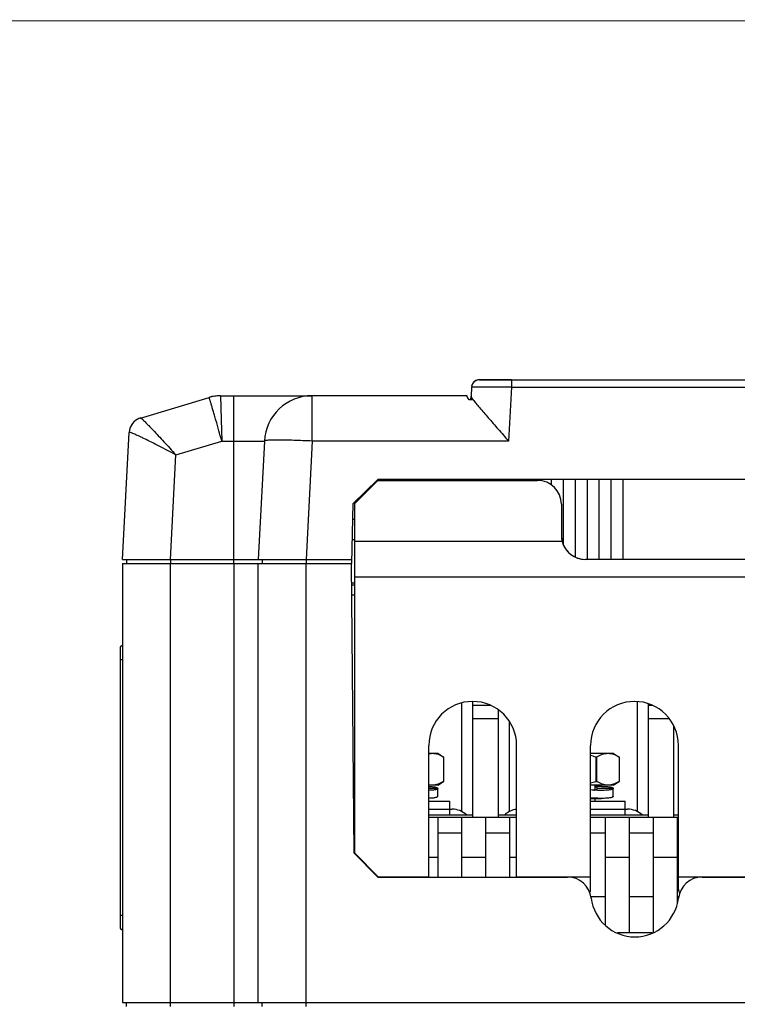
# Model space of a CAD drawing. Header units: millimetres. Extents: x 802 to 9345, y -804 to 1180.
# Tile 148 of 189: x 5407 to 5497, y 481 to 605. Entities that reach past the tile are written whole.
import ezdxf

# ---------------------------------------------------------------- set-up
doc = ezdxf.new("R2010")
doc.units = ezdxf.units.MM
doc.header["$LTSCALE"] = 30.734
doc.layers.get('0').update_dxf_attribs({"linetype": 'CONTINUOUS'})

msp = doc.modelspace()

# ---------------------------------------------------------------- linework, layer by layer
msp.add_line((5004.56, 604.41), (6148.45, 604.61))
at = {"linetype": 'Continuous'}
for p, q in [((5468.65, 559.49), (5464.65, 559.49)), ((5464.65, 559.49), (5468.65, 559.49)), ((5468.65, 559.49), (5468.65, 558.55)), ((5468.65, 559.49), (5536.92, 559.49)), ((5463.65, 558.55), (5463.6, 557.45)), ((5468.65, 558.55), (5468.29, 551.81)), ((5468.65, 558.55), (5621.19, 558.55)), ((5422.18, 554.7), (5430.77, 557.28)), ((5432.21, 557.49), (5443.69, 557.49)), ((5432.21, 557.49), (5432.28, 554.51)), ((5433.82, 557.49), (5433.82, 551.81)), ((5443.69, 551.81), (5443.69, 557.49)), ((5463.1, 557.49), (5443.69, 557.49)), ((5463.1, 557.45), (5463.1, 557.49)), ((5463.1, 557.49), (5463.1, 557.49)), ((5463.1, 557.45), (5463.1, 557.45)), ((5463.86, 556.99), (5463.34, 556.99)), ((5463.57, 557), (5463.6, 557.44)), ((5463.6, 557.45), (5463.6, 556.99)), ((5463.6, 557.45), (5463.6, 556.99)), ((5463.6, 557.45), (5463.6, 557.45)), ((5431.63, 554.41), (5431.63, 554.41)), ((5432.28, 554.51), (5432.29, 554.5)), ((5432.29, 554.5), (5432.35, 551.81)), ((5419.93, 536.99), (5420.76, 552.89)), ((5419.93, 536.99), (5420.76, 552.89)), ((5426.6, 550.08), (5432.35, 551.81)), ((5432.35, 551.81), (5437.7, 551.81)), ((5433.82, 551.81), (5433.82, 536.49)), ((5437.7, 551.81), (5436.93, 536.99)), ((5443.69, 551.81), (5442.92, 536.99)), ((5468.29, 551.81), (5443.69, 551.81)), ((5425.92, 536.99), (5426.6, 550.08)), ((5448.84, 543.99), (5451.92, 546.99)), ((5451.92, 546.89), (5449.02, 543.99)), ((5451.92, 546.89), (5449.02, 543.99)), ((5637.92, 546.99), (5451.92, 546.99)), ((5451.92, 546.89), (5471.92, 546.89)), ((5451.92, 546.89), (5471.92, 546.89)), ((5455.92, 546.99), (5455.92, 546.89)), ((5458.42, 546.89), (5458.42, 546.99)), ((5469.17, 546.89), (5469.17, 546.99)), ((5470.67, 546.89), (5470.67, 546.99)), ((5472.17, 546.88), (5472.17, 546.99)), ((5473.67, 546.33), (5473.67, 546.99)), ((5475.17, 538.8), (5475.17, 546.99)), ((5476.67, 537.27), (5476.67, 546.99)), ((5478.17, 536.99), (5478.17, 546.99)), ((5479.67, 536.99), (5479.67, 546.99)), ((5481.17, 536.99), (5481.17, 546.99)), ((5482.67, 536.99), (5482.67, 546.99)), ((5448.65, 536.49), (5448.84, 543.99)), ((5449.02, 534.76), (5449.02, 543.99)), ((5449.02, 500.19), (5449.02, 543.99)), ((5474.92, 543.89), (5474.92, 539.99)), ((5474.92, 543.89), (5474.92, 539.99)), ((5449.02, 541.99), (5448.79, 541.99)), ((5448.72, 539.49), (5449.02, 539.49)), ((5475.02, 539.23), (5449.02, 539.23)), ((5475.02, 539.23), (5449.02, 539.23)), ((5419.93, 536.99), (5448.66, 536.99)), ((5420.43, 536.99), (5420.43, 536.49)), ((5425.92, 536.99), (5425.92, 536.49)), ((5437.43, 536.99), (5437.43, 536.49)), ((5442.92, 536.99), (5442.92, 536.49)), ((5511.92, 536.99), (5477.92, 536.99)), ((5511.92, 536.99), (5477.92, 536.99)), ((5419.92, 536.49), (5419.92, 481.49)), ((5419.92, 536.49), (5442.92, 536.49)), ((5425.92, 480.99), (5425.92, 536.49)), ((5433.92, 480.99), (5433.92, 536.49)), ((5436.92, 481.49), (5436.92, 536.49)), ((5436.92, 481.49), (5436.92, 536.49)), ((5442.92, 480.99), (5442.92, 536.49)), ((5442.92, 536.49), (5448.58, 536.49)), ((5448.58, 536.49), (5448.89, 500.22)), ((5449.02, 500.19), (5449.02, 534.76)), ((5640.82, 534.76), (5449.02, 534.76)), ((5640.82, 534.76), (5449.02, 534.76)), ((5449.02, 533.99), (5448.6, 533.99)), ((5448.6, 533.79), (5449.02, 533.79)), ((5448.61, 532.54), (5449.02, 532.54)), ((5419.62, 525.89), (5419.62, 490.89)), ((5419.92, 524.39), (5419.62, 524.39)), ((5462.42, 519.02), (5462.42, 505.4)), ((5463.82, 504.69), (5463.82, 519.19)), ((5466.08, 518.69), (5463.82, 518.69)), ((5467.02, 504.69), (5467.02, 518.15)), ((5484.42, 519.18), (5484.42, 505.4)), ((5485.82, 504.69), (5485.82, 518.91)), ((5486.37, 518.69), (5485.82, 518.69)), ((5467.02, 517.01), (5463.82, 517.01)), ((5488.47, 517.01), (5485.82, 517.01)), ((5468.42, 505.4), (5468.42, 516.68)), ((5489.02, 504.69), (5489.02, 516.1)), ((5458.3, 497.19), (5458.3, 513.69)), ((5458.3, 497.19), (5458.3, 513.69)), ((5469.3, 497.19), (5469.3, 513.69)), ((5469.3, 497.19), (5469.3, 513.69)), ((5478.58, 497.19), (5478.58, 513.69)), ((5478.58, 497.19), (5478.58, 513.69)), ((5489.58, 497.19), (5489.58, 513.69)), ((5489.58, 497.19), (5489.58, 513.69)), ((5458.3, 512.69), (5459.42, 512.69)), ((5459.42, 512.69), (5460.16, 512.22)), ((5460.16, 512.22), (5460.16, 509.17)), ((5460.18, 512.21), (5460.16, 512.22)), ((5460.18, 509.18), (5460.18, 512.21)), ((5478.58, 512.69), (5481.42, 512.69)), ((5479.25, 512.22), (5479.25, 509.17)), ((5479.34, 509.17), (5479.34, 512.22)), ((5481.42, 512.69), (5482.16, 512.22)), ((5482.16, 512.22), (5482.16, 509.17)), ((5482.18, 512.21), (5482.16, 512.22)), ((5482.18, 509.18), (5482.18, 512.21)), ((5459.42, 508.69), (5458.3, 508.69)), ((5459.42, 508.29), (5458.3, 508.29)), ((5459.42, 508.69), (5460.16, 509.17)), ((5459.42, 507.29), (5459.42, 508.29)), ((5460.16, 509.17), (5460.18, 509.18)), ((5481.42, 508.69), (5478.58, 508.69)), ((5479.12, 508.69), (5479.12, 508.1)), ((5479.96, 508.54), (5479.12, 508.54)), ((5481.42, 508.29), (5479.42, 508.29)), ((5481.42, 508.69), (5482.16, 509.17)), ((5481.42, 507.29), (5481.42, 508.29)), ((5482.16, 509.17), (5482.18, 509.18)), ((5478.58, 507.04), (5479.96, 507.04)), ((5479.12, 507.04), (5479.12, 506.69)), ((5458.3, 506.69), (5460.92, 506.69)), ((5460.92, 504.99), (5460.92, 506.69)), ((5478.58, 506.69), (5482.92, 506.69)), ((5482.92, 504.99), (5482.92, 506.69)), ((5458.3, 505.69), (5461.22, 505.69)), ((5458.3, 504.99), (5463.82, 504.99)), ((5458.3, 504.69), (5459.42, 504.69)), ((5458.3, 504.69), (5469.3, 504.69)), ((5459.42, 504.69), (5459.42, 497.19)), ((5462.42, 504.69), (5462.42, 497.19)), ((5462.42, 504.69), (5465.42, 504.69)), ((5465.42, 504.69), (5465.42, 497.19)), ((5467.02, 504.99), (5469.3, 504.99)), ((5468.42, 504.69), (5468.42, 497.19)), ((5468.42, 504.69), (5469.3, 504.69)), ((5478.58, 505.69), (5483.22, 505.69)), ((5478.58, 504.99), (5485.82, 504.99)), ((5478.58, 504.69), (5489.58, 504.69)), ((5480.42, 504.69), (5480.42, 491.2)), ((5480.42, 504.69), (5483.42, 504.69)), ((5483.42, 504.69), (5483.42, 490.19)), ((5486.42, 504.69), (5486.42, 490.26)), ((5486.42, 504.69), (5489.42, 504.69)), ((5489.02, 504.99), (5489.58, 504.99)), ((5489.42, 504.69), (5489.42, 493.94)), ((5449.02, 503.54), (5448.86, 503.54)), ((5449.02, 502.69), (5448.87, 502.69)), ((5462.42, 502.69), (5459.42, 502.69)), ((5468.42, 502.69), (5465.42, 502.69)), ((5480.42, 502.69), (5478.58, 502.69)), ((5486.42, 502.69), (5483.42, 502.69)), ((5489.58, 502.69), (5489.42, 502.69)), ((5451.92, 497.19), (5448.89, 500.22)), ((5449.02, 500.19), (5452.02, 497.19)), ((5449.02, 500.19), (5452.02, 497.19)), ((5458.3, 499.69), (5459.42, 499.69)), ((5462.42, 499.69), (5465.42, 499.69)), ((5468.42, 499.69), (5469.3, 499.69)), ((5480.42, 499.69), (5483.42, 499.69)), ((5486.42, 499.69), (5489.42, 499.69)), ((5450.42, 498.79), (5450.42, 498.69)), ((5451.92, 497.19), (5475.68, 497.19)), ((5458.3, 497.19), (5452.02, 497.19)), ((5458.3, 497.19), (5452.02, 497.19)), ((5478.58, 497.19), (5469.3, 497.19)), ((5478.58, 497.19), (5469.3, 497.19)), ((5478.58, 495.69), (5478.58, 497.19)), ((5489.58, 495.69), (5489.58, 497.19)), ((5498.86, 497.19), (5489.58, 497.19)), ((5498.86, 497.19), (5489.58, 497.19)), ((5492.56, 497.19), (5597.28, 497.19)), ((5480.42, 494.69), (5478.66, 494.69)), ((5486.42, 494.69), (5483.42, 494.69)), ((5489.58, 494.69), (5489.42, 494.69)), ((5419.92, 492.39), (5419.62, 492.39)), ((5486.28, 490.19), (5481.96, 490.19)), ((5419.92, 481.49), (5669.92, 481.49)), ((5420.42, 480.99), (5420.42, 481.49)), ((5437.42, 480.99), (5437.42, 481.49))]:
    msp.add_line(p, q, dxfattribs=at)
for centre, radius, start, end in [((5464.65, 558.49), 1, 90, 177), ((5464.65, 558.49), 1, 98.3254, 168.6746), ((5432.21, 552.47), 5.03, 90.0443, 106.6773), ((5432.21, 552.49), 5, 90, 106.7215), ((5432.21, 552.49), 5, 101.7051, 106.7218), ((5432.21, 552.49), 5, 96.5026, 100.2192), ((5432.21, 552.49), 5, 90, 95.0167), ((5443.69, 551.49), 6, 90, 177), ((5422.76, 552.79), 2, 106.7218, 177), ((5422.76, 552.79), 2, 106.7437, 176.9309), ((5422.76, 552.79), 2, 113.447, 170.2748), ((5055.08, 448.21), 391.24, 15.3549, 15.7503), ((5471.92, 543.89), 3, 0, 90), ((5477.92, 539.99), 3, 180, 270), ((5477.92, 539.99), 3, 194.8503, 270), ((5419.92, 525.89), 0.3, 90, 180), ((5463.8, 513.69), 5.5, 0, 180), ((5463.8, 513.69), 5.5, 0, 180), ((5484.08, 513.69), 5.5, 0, 180), ((5484.08, 513.69), 5.5, 0, 180), ((5475.56, 500.53), 12.25, 72.4976, 75.7484), ((5475.56, 520.86), 12.25, 284.2516, 287.5024), ((5461.22, 502.99), 2.7, 48.0355, 90), ((5469.62, 502.99), 2.7, 96.8609, 131.9645), ((5483.22, 502.99), 2.7, 48.0355, 90), ((5475.68, 494.19), 3, 6.7563, 90), ((5492.56, 494.19), 3, 90, 173.2437), ((5477.58, 495.69), 1, 330.9732, 0), ((5490.58, 495.69), 1, 180, 210), ((5484.12, 495.19), 5.5, 186.7563, 353.2437), ((5419.92, 490.89), 0.3, 180, 270)]:
    msp.add_arc(centre, radius, start, end, dxfattribs=at)
for centre, start_param, end_param in [((5471.92, 543.89), 0, 1.570796), ((5477.92, 539.99), -3.141593, -2.882406)]:
    msp.add_ellipse(centre, major_axis=(3, 0), ratio=1, start_param=start_param, end_param=end_param, dxfattribs=at)
for points, knots in [([(5468.65, 558.55), (5468.32, 558.55), (5467.69, 558.56), (5466.76, 558.56), (5466.03, 558.57), (5465.49, 558.57), (5465.13, 558.57), (5464.8, 558.57), (5464.51, 558.57), (5464.26, 558.56), (5464.08, 558.56), (5463.95, 558.56), (5463.87, 558.56), (5463.81, 558.56), (5463.75, 558.56), (5463.71, 558.55), (5463.68, 558.55), (5463.67, 558.55), (5463.65, 558.55), (5463.65, 558.55)], [0, 0, 0, 0, 0.195037, 0.382581, 0.555428, 0.634234, 0.70693, 0.772817, 0.83126, 0.881697, 0.923646, 0.941309, 0.956708, 0.969804, 0.980569, 0.988979, 0.995016, 0.998674, 1, 1, 1, 1]), ([(5431.63, 554.41), (5431.57, 554.62), (5431.46, 555.02), (5431.29, 555.58), (5431.15, 556.07), (5431.04, 556.44), (5430.97, 556.69), (5430.92, 556.84), (5430.88, 556.97), (5430.84, 557.08), (5430.82, 557.17), (5430.8, 557.22), (5430.78, 557.25), (5430.78, 557.27), (5430.77, 557.28), (5430.77, 557.28), (5430.77, 557.28)], [0, 0, 0, 0, 0.216986, 0.413232, 0.585401, 0.730563, 0.792226, 0.846252, 0.89241, 0.930507, 0.960385, 0.981924, 0.989546, 0.995066, 0.998506, 1, 1, 1, 1]), ([(5463.11, 557.4), (5463.1, 557.41), (5463.1, 557.42), (5463.1, 557.43), (5463.1, 557.44)], [0, 0, 0, 0, 0.275647, 1, 1, 1, 1]), ([(5463.34, 556.99), (5463.28, 557.07), (5463.21, 557.18), (5463.14, 557.32), (5463.11, 557.38), (5463.11, 557.4)], [0, 0, 0, 0, 0.61001, 0.833594, 1, 1, 1, 1]), ([(5463.6, 557.45), (5463.6, 557.42), (5463.62, 557.36), (5463.67, 557.27), (5463.76, 557.14), (5463.82, 557.05), (5463.86, 556.99)], [0, 0, 0, 0, 0.135555, 0.348437, 0.638283, 1, 1, 1, 1]), ([(5463.86, 556.99), (5463.97, 556.84), (5464.24, 556.51), (5464.86, 555.76), (5465.8, 554.68), (5467.01, 553.29), (5467.86, 552.31), (5468.29, 551.81)], [0, 0, 0, 0, 0.082526, 0.185284, 0.431194, 0.708454, 1, 1, 1, 1]), ([(5422.18, 554.7), (5422.19, 554.71), (5422.2, 554.7), (5422.21, 554.7), (5422.22, 554.69)], [0, 0, 0, 0, 0.358024, 1, 1, 1, 1]), ([(5422.22, 554.69), (5422.25, 554.67), (5422.31, 554.62), (5422.43, 554.52), (5422.58, 554.38), (5422.84, 554.12), (5423.25, 553.71), (5423.8, 553.13), (5424.43, 552.46), (5425.13, 551.71), (5425.86, 550.91), (5426.35, 550.36), (5426.6, 550.08)], [0, 0, 0, 0, 0.015107, 0.039028, 0.071445, 0.11189, 0.214589, 0.342147, 0.48936, 0.651189, 0.822892, 1, 1, 1, 1]), ([(5420.77, 552.9), (5420.76, 552.9), (5420.76, 552.9), (5420.76, 552.89), (5420.76, 552.89)], [0, 0, 0, 0, 0.371271, 1, 1, 1, 1]), ([(5426.6, 550.08), (5426.25, 550.27), (5425.56, 550.63), (5424.54, 551.16), (5423.58, 551.65), (5422.84, 552.02), (5422.29, 552.28), (5421.94, 552.45), (5421.62, 552.59), (5421.35, 552.71), (5421.13, 552.8), (5420.98, 552.86), (5420.88, 552.89), (5420.83, 552.9), (5420.79, 552.9), (5420.77, 552.9), (5420.77, 552.9)], [0, 0, 0, 0, 0.183961, 0.362133, 0.529282, 0.679827, 0.747027, 0.807826, 0.861464, 0.907207, 0.944379, 0.972407, 0.98286, 0.990903, 0.99656, 1, 1, 1, 1]), ([(5443.69, 551.81), (5443.3, 551.83), (5442.54, 551.86), (5441.43, 551.9), (5440.41, 551.93), (5439.63, 551.94), (5439.08, 551.94), (5438.73, 551.93), (5438.43, 551.92), (5438.18, 551.91), (5437.98, 551.89), (5437.83, 551.87), (5437.75, 551.85), (5437.7, 551.82), (5437.7, 551.81)], [0, 0, 0, 0, 0.194288, 0.381051, 0.553162, 0.704061, 0.769725, 0.828015, 0.878383, 0.920366, 0.953593, 0.977818, 0.993002, 1, 1, 1, 1]), ([(5458.3, 512.64), (5458.34, 512.65), (5458.49, 512.68), (5458.64, 512.69), (5458.75, 512.69)], [0, 0, 0, 0, 0.252262, 1, 1, 1, 1]), ([(5458.75, 512.69), (5458.87, 512.69), (5459.11, 512.67), (5459.47, 512.57), (5459.83, 512.42), (5460.05, 512.29), (5460.16, 512.22)], [0, 0, 0, 0, 0.238916, 0.4833, 0.73662, 1, 1, 1, 1]), ([(5479.34, 512.22), (5479.33, 512.21), (5479.29, 512.21), (5479.27, 512.21), (5479.25, 512.22)], [0, 0, 0, 0, 0.425587, 1, 1, 1, 1]), ([(5479.34, 512.22), (5479.45, 512.29), (5479.67, 512.42), (5480.03, 512.57), (5480.39, 512.67), (5480.63, 512.69), (5480.75, 512.69)], [0, 0, 0, 0, 0.26338, 0.5167, 0.761084, 1, 1, 1, 1]), ([(5480.75, 512.69), (5480.87, 512.69), (5481.11, 512.67), (5481.47, 512.57), (5481.83, 512.42), (5482.05, 512.29), (5482.16, 512.22)], [0, 0, 0, 0, 0.238916, 0.4833, 0.73662, 1, 1, 1, 1]), ([(5458.75, 508.69), (5458.71, 508.69), (5458.56, 508.7), (5458.41, 508.72), (5458.3, 508.75)], [0, 0, 0, 0, 0.248646, 1, 1, 1, 1]), ([(5458.3, 508.54), (5458.39, 508.54), (5458.55, 508.53), (5458.77, 508.51), (5458.96, 508.49), (5459.12, 508.46), (5459.25, 508.42), (5459.33, 508.39), (5459.38, 508.36), (5459.4, 508.34), (5459.42, 508.32), (5459.42, 508.3), (5459.42, 508.29)], [0, 0, 0, 0, 0.21627, 0.407283, 0.571949, 0.709503, 0.819591, 0.902528, 0.934348, 0.960355, 0.981601, 1, 1, 1, 1]), ([(5459.42, 508.29), (5459.42, 508.29), (5459.42, 508.27), (5459.4, 508.25), (5459.38, 508.23), (5459.33, 508.2), (5459.25, 508.17), (5459.12, 508.13), (5458.96, 508.1), (5458.77, 508.08), (5458.55, 508.06), (5458.39, 508.05), (5458.3, 508.05)], [0, 0, 0, 0, 0.018399, 0.039645, 0.065652, 0.097472, 0.180409, 0.290497, 0.428051, 0.592717, 0.78373, 1, 1, 1, 1]), ([(5460.16, 509.17), (5460.05, 509.1), (5459.83, 508.97), (5459.47, 508.82), (5459.11, 508.72), (5458.87, 508.69), (5458.75, 508.69)], [0, 0, 0, 0, 0.26338, 0.5167, 0.761084, 1, 1, 1, 1]), ([(5479.42, 508.29), (5479.42, 508.3), (5479.42, 508.32), (5479.4, 508.35), (5479.38, 508.38), (5479.33, 508.42), (5479.24, 508.46), (5479.17, 508.48), (5479.12, 508.49)], [0, 0, 0, 0, 0.075139, 0.157332, 0.252105, 0.363047, 0.640784, 1, 1, 1, 1]), ([(5479.12, 508.1), (5479.17, 508.11), (5479.24, 508.13), (5479.33, 508.17), (5479.38, 508.21), (5479.4, 508.24), (5479.42, 508.26), (5479.42, 508.28), (5479.42, 508.29)], [0, 0, 0, 0, 0.359241, 0.636923, 0.747767, 0.842519, 0.924795, 1, 1, 1, 1]), ([(5479.25, 509.17), (5479.27, 509.17), (5479.29, 509.18), (5479.33, 509.18), (5479.34, 509.17)], [0, 0, 0, 0, 0.574471, 1, 1, 1, 1]), ([(5480.75, 508.69), (5480.63, 508.69), (5480.39, 508.72), (5480.03, 508.82), (5479.67, 508.97), (5479.45, 509.1), (5479.34, 509.17)], [0, 0, 0, 0, 0.238916, 0.4833, 0.73662, 1, 1, 1, 1]), ([(5479.96, 508.54), (5480.07, 508.54), (5480.27, 508.54), (5480.57, 508.53), (5480.82, 508.51), (5481.03, 508.48), (5481.17, 508.44), (5481.27, 508.41), (5481.32, 508.39), (5481.36, 508.37), (5481.4, 508.35), (5481.42, 508.32), (5481.42, 508.3), (5481.42, 508.29)], [0, 0, 0, 0, 0.216484, 0.408587, 0.574697, 0.713593, 0.824515, 0.869445, 0.90744, 0.938717, 0.963745, 0.983506, 1, 1, 1, 1]), ([(5481.42, 508.29), (5481.42, 508.29), (5481.42, 508.27), (5481.4, 508.24), (5481.36, 508.22), (5481.32, 508.2), (5481.27, 508.17), (5481.17, 508.14), (5481.03, 508.11), (5480.82, 508.08), (5480.57, 508.06), (5480.27, 508.05), (5480.07, 508.04), (5479.96, 508.04)], [0, 0, 0, 0, 0.016494, 0.036255, 0.061283, 0.09256, 0.130555, 0.175485, 0.286407, 0.425303, 0.591413, 0.783516, 1, 1, 1, 1]), ([(5482.16, 509.17), (5482.05, 509.1), (5481.83, 508.97), (5481.47, 508.82), (5481.11, 508.72), (5480.87, 508.69), (5480.75, 508.69)], [0, 0, 0, 0, 0.26338, 0.5167, 0.761084, 1, 1, 1, 1]), ([(5459.42, 507.29), (5459.42, 507.29), (5459.42, 507.27), (5459.4, 507.25), (5459.38, 507.23), (5459.33, 507.2), (5459.25, 507.17), (5459.12, 507.13), (5458.96, 507.1), (5458.77, 507.08), (5458.55, 507.06), (5458.39, 507.05), (5458.3, 507.05)], [0, 0, 0, 0, 0.018398, 0.039644, 0.065652, 0.097471, 0.180409, 0.290497, 0.428051, 0.592717, 0.78373, 1, 1, 1, 1]), ([(5479.96, 508.04), (5479.74, 508.04), (5479.28, 508.06), (5478.82, 508.08), (5478.58, 508.1)], [0, 0, 0, 0, 0.469894, 1, 1, 1, 1]), ([(5479.96, 507.04), (5479.74, 507.04), (5479.28, 507.06), (5478.82, 507.08), (5478.58, 507.1)], [0, 0, 0, 0, 0.469894, 1, 1, 1, 1]), ([(5478.99, 508.07), (5479, 508.07), (5479.05, 508.08), (5479.09, 508.09), (5479.12, 508.1)], [0, 0, 0, 0, 0.265129, 1, 1, 1, 1]), ([(5481.42, 507.29), (5481.42, 507.29), (5481.42, 507.27), (5481.4, 507.24), (5481.36, 507.22), (5481.32, 507.2), (5481.27, 507.17), (5481.17, 507.14), (5481.03, 507.11), (5480.82, 507.08), (5480.57, 507.06), (5480.27, 507.05), (5480.07, 507.04), (5479.96, 507.04)], [0, 0, 0, 0, 0.016494, 0.036255, 0.061283, 0.09256, 0.130554, 0.175485, 0.286407, 0.425303, 0.591413, 0.783516, 1, 1, 1, 1])]:
    msp.add_open_spline(points, degree=3, knots=knots, dxfattribs=at)
msp.add_open_spline([(5463.1, 557.44), (5463.1, 557.44), (5463.1, 557.44), (5463.1, 557.45)], degree=3, dxfattribs=at)

doc.saveas('drawing.dxf')
